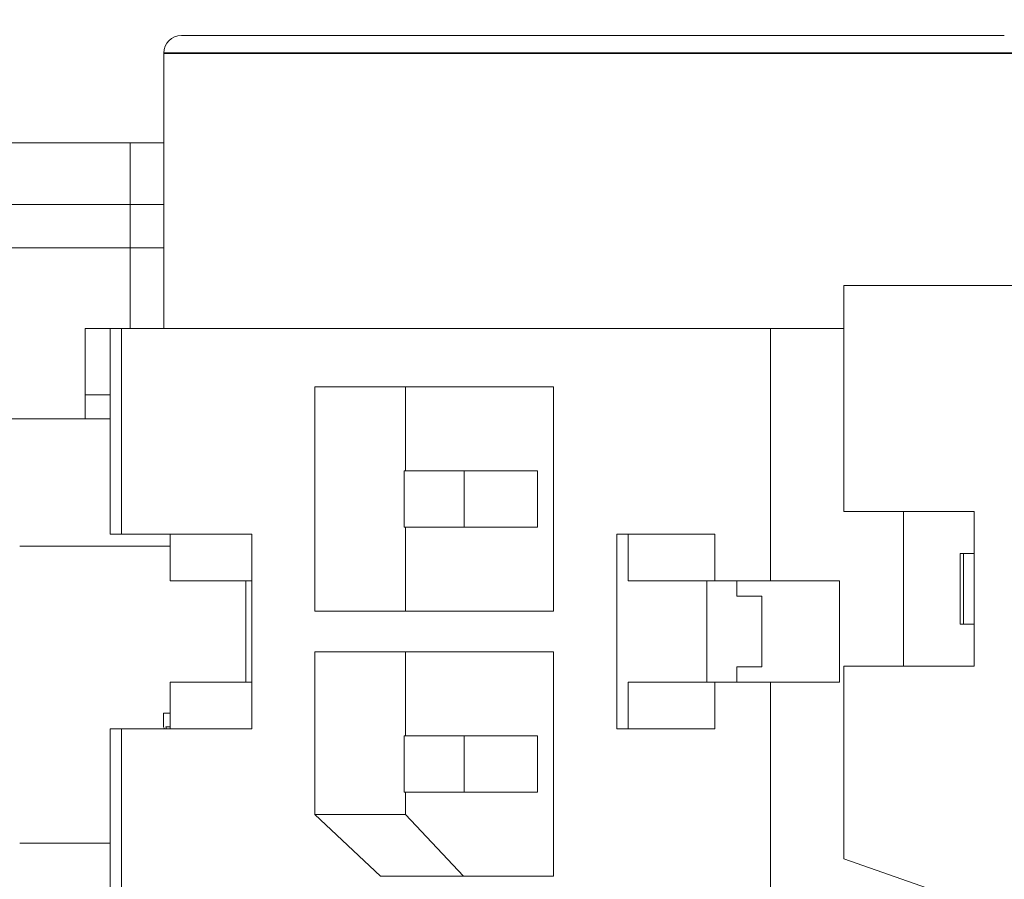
# Model space of a CAD drawing. Header units: millimetres. Extents: x 4 to 1188, y 1 to 840.
# Tile 139 of 256: x 700.58 to 702.17, y 494.06 to 495.45. Entities that reach past the tile are written whole.
import ezdxf

# ---------------------------------------------------------------- set-up
doc = ezdxf.new("R2010")
doc.units = ezdxf.units.MM
doc.layers.add('1', color=7, linetype='Continuous')
doc.styles.add('Arial Unicode MS', font='Arial Unicode MS')
doc.dimstyles.get("Standard").update_dxf_attribs({"dimtxt": 0.18, "dimasz": 0.18, "dimexe": 0.18, "dimexo": 0.0625, "dimgap": 0.09, "dimtad": 0, "dimtih": 1, "dimtoh": 1, "dimdec": 4, "dimzin": 0, "dimdsep": 46, "dimtxsty": 'Standard', "dimcen": 0.09, "dimadec": 0, "dimazin": 0, "dimtfac": 1, "dimtdec": 4, "dimtofl": 0, "dimtmove": 0, "dimatfit": 3, "dimfxl": 0, "dimtolj": 1, "dimtzin": 0, "dimarcsym": 0})

# ---------------------------------------------------------------- blocks, each defined once
blk = doc.blocks.new('_U46')
at = {"layer": '1', "color": 18, "lineweight": 35}
for p, q in [((686.8981, 499.3819), (667.741, 499.3819)), ((669.741, 499.3819), (669.741, 485.8009)), ((715.2372, 485.8009), (667.741, 485.8009))]:
    blk.add_line(p, q, dxfattribs=at)
at = {"layer": '1', "color": 18, "lineweight": 70}
for points in [[(669.741, 499.3819), (670.5169, 495.8819), (668.9651, 495.8819)], [(669.741, 485.8009), (668.9651, 489.3009), (670.5169, 489.3009)]]:
    blk.add_solid(points, dxfattribs=at)
at = {"layer": '1', "color": 18, "linetype": 'Continuous', "lineweight": 13, "insert": (669.2881, 490.5456), "char_height": 3, "attachment_point": 7, "rotation": 90, "line_spacing_factor": 1.047437, "style": 'Arial Unicode MS'}
blk.add_mtext('\\fArial Unicode MS|b0|i0;\\W1.0000;95', dxfattribs=at)

msp = doc.modelspace()

# ---------------------------------------------------------------- hatches: boundary and pattern name
at = {"layer": '1', "linetype": 'Continuous', "lineweight": 35}
h = msp.add_hatch(dxfattribs=at)
h.set_pattern_fill('ANSI31', color=154, scale=1.55, angle=-2.13e-14, style=0)
h.paths.add_polyline_path([(694.5767, 492.2676), (694.5767, 491.839), (691.8696, 491.839), (691.8696, 492.2676)], flags=0)
edge = h.paths.add_edge_path(flags=0)
edge.add_arc((705.641, 497.8176), 0.5429, 0, 90, ccw=False)
edge.add_line((706.1838, 497.8176), (706.1838, 496.1247))
edge.add_line((706.1838, 496.1247), (705.7553, 496.1247))
edge.add_line((705.7553, 496.1247), (705.7553, 497.8176))
edge.add_arc((705.641, 497.8176), 0.1143, 0, 90)
edge.add_line((705.641, 497.9319), (704.2124, 497.9319))
edge.add_line((704.2124, 497.9319), (704.2124, 498.3605))
edge.add_line((704.2124, 498.3605), (705.641, 498.3605))
edge = h.paths.add_edge_path(flags=0)
edge.add_arc((684.441, 497.8176), 0.1143, 90, 180)
edge.add_line((684.3267, 497.8176), (684.3267, 496.1247))
edge.add_line((684.3267, 496.1247), (683.8981, 496.1247))
edge.add_line((683.8981, 496.1247), (683.8981, 497.8176))
edge.add_arc((684.441, 497.8176), 0.5429, 90, 180, ccw=False)
edge.add_line((684.441, 498.3605), (685.8696, 498.3605))
edge.add_line((685.8696, 498.3605), (685.8696, 497.9319))
edge.add_line((685.8696, 497.9319), (684.441, 497.9319))
h.paths.add_polyline_path([(695.5053, 491.839), (695.5053, 492.2676), (698.2124, 492.2676), (698.2124, 491.839)], flags=0)
h = msp.add_hatch(dxfattribs=at)
h.set_pattern_fill('ANSI31', color=154, scale=1.55, angle=-2.13e-14, style=0)
edge = h.paths.add_edge_path(flags=0)
edge.add_spline(control_points=[(701.4707, 493.893), (701.4804, 493.811), (701.4926, 493.7081), (701.5047, 493.6051)], knot_values=[0, 0, 0, 0, 1, 1, 1, 1], degree=3, periodic=0)
edge.add_spline(control_points=[(701.5047, 493.6051), (701.5019, 493.5701), (701.4881, 493.5472), (701.4672, 493.513), (701.4602, 493.5017), (701.446, 493.479), (701.4389, 493.4678), (701.4289, 493.4561)], knot_values=[0, 0, 0, 0, 0.5, 0.5, 0.75, 0.75, 1, 1, 1, 1], degree=3, periodic=0)
edge.add_line((701.4289, 493.4561), (701.3187, 493.9658))
edge.add_line((701.3187, 493.9658), (701.1743, 493.9658))
edge.add_line((701.1743, 493.9658), (701.1743, 493.4491))
edge.add_line((701.5969, 493.9658), (701.752, 494.0201))
edge.add_line((701.79, 493.893), (701.79, 494.2987))
edge.add_line((701.79, 494.2987), (701.5415, 494.2987))
edge.add_line((701.5415, 494.2987), (701.5415, 494.613))
edge.add_line((701.5415, 494.613), (701.79, 494.613))
edge.add_line((701.79, 494.613), (701.79, 494.9458))
edge.add_line((701.79, 494.9458), (700.741, 494.9458))
edge.add_line((700.741, 494.9458), (700.741, 494.613))
edge.add_line((700.741, 494.613), (700.9515, 494.613))
edge.add_line((700.9515, 494.613), (700.9515, 494.2987))
edge.add_line((700.9515, 494.2987), (700.741, 494.2987))
edge.add_line((700.741, 494.2987), (700.741, 494.0201))
edge.add_line((700.741, 494.0201), (700.8961, 493.9658))
h.paths.add_polyline_path([(701.0534, 494.4887), (701.4396, 494.4887), (701.4396, 494.8516), (701.0534, 494.8516)], flags=0)
h.paths.add_polyline_path([(701.4396, 494.423), (701.0534, 494.423), (701.0534, 494.1601), (701.1598, 494.0601), (701.4396, 494.0601)], flags=0)

# ---------------------------------------------------------------- linework, layer by layer
at = {"layer": '1', "color": 154, "linetype": 'Continuous', "lineweight": 13}
for p, q in [((700.8379, 495.4195), (700.9773, 495.4195)), ((700.8379, 495.4195), (700.9773, 495.4195)), ((700.9773, 495.4195), (701.188, 495.4195)), ((701.188, 495.4195), (701.3516, 495.4195)), ((701.3821, 495.4195), (701.3516, 495.4195)), ((701.4308, 495.4195), (701.4303, 495.4195)), ((701.4412, 495.4195), (701.4323, 495.4195)), ((701.6052, 495.4195), (701.5848, 495.4195)), ((701.6456, 495.4195), (701.6052, 495.4195)), ((701.6566, 495.4195), (701.6456, 495.4195)), ((701.7141, 495.4195), (701.66, 495.4195)), ((701.7235, 495.4195), (701.7141, 495.4195)), ((700.8093, 495.3909), (700.8093, 494.9458)), ((687.1124, 495.2462), (700.8093, 495.2462)), ((700.7553, 495.2462), (700.7553, 494.9459)), ((700.8091, 495.1462), (698.8356, 495.1462)), ((700.8092, 495.0763), (698.8501, 495.0763)), ((701.9087, 494.6498), (701.9087, 495.0155)), ((701.9087, 495.0155), (702.9455, 495.0155)), ((702.0373, 495.0155), (701.9087, 495.0155)), ((702.0037, 495.0155), (702.0819, 495.0155)), ((702.0373, 495.0155), (702.0037, 495.0155)), ((702.3168, 495.0155), (702.0819, 495.0155)), ((700.6822, 494.9458), (700.6822, 494.8387)), ((700.7229, 494.9458), (700.6822, 494.9458)), ((700.6822, 494.9458), (700.7229, 494.9458)), ((700.7229, 494.613), (700.7229, 494.9458)), ((701.0522, 494.9458), (700.7229, 494.9458)), ((700.7564, 494.9458), (700.7229, 494.9458)), ((700.741, 494.9458), (701.79, 494.9458)), ((700.741, 494.613), (700.741, 494.9458)), ((700.7564, 494.9458), (700.741, 494.9458)), ((701.2871, 494.9458), (701.0522, 494.9458)), ((701.6916, 494.9458), (701.2016, 494.9458)), ((701.2016, 494.9458), (701.2871, 494.9458)), ((701.7771, 494.9458), (701.6916, 494.9458)), ((701.9087, 494.9458), (701.7771, 494.9458)), ((701.79, 494.9458), (701.79, 494.538)), ((701.79, 494.9458), (701.9087, 494.9458)), ((701.4396, 494.8516), (701.0534, 494.8516)), ((701.0534, 494.8516), (701.0534, 494.4887)), ((701.1999, 494.8516), (701.1999, 494.7158)), ((701.4396, 494.4887), (701.4396, 494.8516)), ((700.6822, 494.7997), (700.6822, 494.8387)), ((700.7229, 494.8387), (700.6822, 494.8387)), ((699.2252, 494.7997), (700.7229, 494.7997)), ((701.1978, 494.6244), (701.1978, 494.7158)), ((701.1978, 494.7158), (701.2951, 494.7158)), ((701.3274, 494.7158), (701.1978, 494.7158)), ((701.2951, 494.7158), (701.2951, 494.6244)), ((701.4133, 494.7158), (701.2951, 494.7158)), ((701.4133, 494.7158), (701.3274, 494.7158)), ((701.4133, 494.7158), (701.4133, 494.6244)), ((702.1191, 494.6498), (701.9087, 494.6498)), ((702.005, 494.6498), (702.005, 494.3998)), ((702.1191, 494.3998), (702.1191, 494.6498)), ((701.2951, 494.6244), (701.1978, 494.6244)), ((701.1999, 494.6244), (701.1999, 494.4887)), ((701.2951, 494.6244), (701.4133, 494.6244)), ((700.7229, 494.613), (700.7564, 494.613)), ((700.9515, 494.613), (700.741, 494.613)), ((700.8196, 494.613), (700.8196, 494.538)), ((700.9515, 494.2987), (700.9515, 494.613)), ((701.5415, 494.613), (701.5415, 494.2987)), ((701.6999, 494.613), (701.5415, 494.613)), ((701.56, 494.613), (701.56, 494.538)), ((701.6999, 494.538), (701.6999, 494.613)), ((700.5766, 494.5937), (700.8196, 494.5937)), ((702.0969, 494.4676), (702.0969, 494.5819)), ((702.0969, 494.5819), (702.1191, 494.5819)), ((702.1018, 494.5819), (702.1018, 494.4676)), ((700.9515, 494.538), (700.8196, 494.538)), ((700.9418, 494.3737), (700.9418, 494.538)), ((701.56, 494.538), (701.6999, 494.538)), ((701.6871, 494.538), (701.6871, 494.3737)), ((701.79, 494.538), (701.6999, 494.538)), ((701.7359, 494.513), (701.7359, 494.538)), ((701.79, 494.538), (701.9016, 494.538)), ((701.9016, 494.538), (701.9016, 494.3737)), ((701.7761, 494.513), (701.7359, 494.513)), ((701.7761, 494.3987), (701.7761, 494.513)), ((701.0534, 494.4887), (701.4396, 494.4887)), ((701.1999, 494.4887), (701.0534, 494.4887)), ((701.1999, 494.4887), (701.4396, 494.4887)), ((702.1191, 494.4676), (702.0969, 494.4676)), ((702.1018, 494.4676), (702.0969, 494.4676)), ((702.1018, 494.4676), (702.1191, 494.4676)), ((701.4396, 494.423), (701.0534, 494.423)), ((701.0534, 494.423), (701.0534, 494.1601)), ((701.1999, 494.423), (701.1999, 494.2873)), ((701.4396, 494.0601), (701.4396, 494.423)), ((701.7407, 494.3987), (701.7359, 494.3987)), ((701.7359, 494.3987), (701.7761, 494.3987)), ((701.7359, 494.3737), (701.7359, 494.3987)), ((701.7407, 494.3987), (701.7761, 494.3987)), ((701.9087, 494.0884), (701.9087, 494.3998)), ((701.9087, 494.3998), (702.1191, 494.3998)), ((702.005, 494.3998), (701.9087, 494.3998)), ((702.1191, 494.3998), (702.005, 494.3998)), ((700.8196, 494.3737), (700.9418, 494.3737)), ((700.8196, 494.3737), (700.9515, 494.3737)), ((700.8196, 494.3737), (700.8196, 494.2987)), ((700.9418, 494.3737), (700.9515, 494.3737)), ((701.56, 494.3737), (701.6871, 494.3737)), ((701.6999, 494.3737), (701.56, 494.3737)), ((701.56, 494.3737), (701.56, 494.2987)), ((701.6871, 494.3737), (701.7407, 494.3737)), ((701.6999, 494.3737), (701.79, 494.3737)), ((701.6999, 494.2987), (701.6999, 494.3737)), ((701.7359, 494.3737), (701.9016, 494.3737)), ((701.79, 494.3737), (701.79, 493.893)), ((701.9016, 494.3737), (701.79, 494.3737)), ((700.8092, 494.3017), (700.8092, 494.324)), ((700.8092, 494.324), (700.8196, 494.324)), ((700.8104, 494.2987), (700.8092, 494.3017)), ((700.8129, 494.3017), (700.8196, 494.3017)), ((700.8141, 494.2987), (700.8129, 494.3017)), ((700.8129, 494.3017), (700.8196, 494.3017)), ((700.8196, 494.3017), (700.8196, 494.3017)), ((700.8196, 494.3017), (700.8196, 494.3016)), ((700.7229, 493.9624), (700.7229, 494.2987)), ((700.7229, 494.2987), (700.8196, 494.2987)), ((700.7229, 494.2987), (700.7564, 494.2987)), ((700.741, 494.2987), (700.9515, 494.2987)), ((700.741, 494.0201), (700.741, 494.2987)), ((700.7564, 494.2987), (700.741, 494.2987)), ((700.9515, 494.2987), (700.8196, 494.2987)), ((701.1978, 494.2873), (701.2951, 494.2873)), ((701.1978, 494.1958), (701.1978, 494.2873)), ((701.3274, 494.2873), (701.1978, 494.2873)), ((701.2951, 494.2873), (701.2951, 494.1958)), ((701.4133, 494.2873), (701.2951, 494.2873)), ((701.4133, 494.2873), (701.3274, 494.2873)), ((701.4133, 494.2873), (701.4133, 494.1958)), ((701.5415, 494.2987), (701.6999, 494.2987)), ((701.5415, 494.2987), (701.56, 494.2987)), ((701.56, 494.2987), (701.6999, 494.2987)), ((701.2951, 494.1958), (701.1978, 494.1958)), ((701.1999, 494.1958), (701.1999, 494.1601)), ((701.2951, 494.1958), (701.4133, 494.1958)), ((701.0534, 494.1601), (701.1598, 494.0601)), ((701.1999, 494.1601), (701.0534, 494.1601)), ((701.1999, 494.1601), (701.2938, 494.0601)), ((700.5766, 494.1137), (700.7229, 494.1137)), ((702.0637, 494.0341), (701.9087, 494.0884)), ((701.1598, 494.0601), (701.4396, 494.0601)), ((701.1598, 494.0601), (701.2938, 494.0601)), ((701.2938, 494.0601), (701.4396, 494.0601))]:
    msp.add_line(p, q, dxfattribs=at)
at = {"layer": '1', "color": 154, "linetype": 'Continuous', "lineweight": 35}
msp.add_line((700.8093, 495.3909), (702.2379, 495.3909), dxfattribs=at)
at = {"layer": '1', "color": 154, "linetype": 'Continuous', "lineweight": 13}
msp.add_arc((700.8379, 495.3909), 0.0286, 90, 180, dxfattribs=at)
msp.add_open_spline([(702.168, 495.4195), (702.1674, 495.4195), (702.1662, 495.4195), (702.1644, 495.4195), (702.1625, 495.4195), (702.1606, 495.4195), (702.1587, 495.4195), (702.1567, 495.4195), (702.1547, 495.4195), (702.1527, 495.4195), (702.1506, 495.4195), (702.1485, 495.4195), (702.1463, 495.4195), (702.1442, 495.4195), (702.1419, 495.4195), (702.1397, 495.4195), (702.1374, 495.4195), (702.1351, 495.4195), (702.1327, 495.4195), (702.1303, 495.4195), (702.1279, 495.4195), (702.1254, 495.4195), (702.123, 495.4195), (702.1204, 495.4195), (702.1179, 495.4195), (702.1153, 495.4195), (702.1126, 495.4195), (702.11, 495.4195), (702.1073, 495.4195), (702.1045, 495.4195), (702.1018, 495.4195), (702.099, 495.4195), (702.091, 495.4195), (702.0757, 495.4195), (702.0505, 495.4195), (702.0183, 495.4195), (701.9817, 495.4195), (701.9426, 495.4195), (701.9032, 495.4195), (701.8619, 495.4195), (701.8287, 495.4195), (701.7988, 495.4195), (701.7677, 495.4195), (701.73, 495.4195), (701.6922, 495.4195), (701.6593, 495.4195), (701.6319, 495.4195), (701.604, 495.4195), (701.5705, 495.4195), (701.531, 495.4195), (701.4917, 495.4195), (701.4581, 495.4195), (701.4307, 495.4195), (701.4036, 495.4195), (701.3719, 495.4195), (701.3299, 495.4195), (701.284, 495.4195), (701.2494, 495.4195), (701.2193, 495.4195), (701.1961, 495.4195), (701.171, 495.4195), (701.1496, 495.4195), (701.1293, 495.4195), (701.1092, 495.4195), (701.0896, 495.4195), (701.0752, 495.4195), (701.0655, 495.4195), (701.0602, 495.4195), (701.0549, 495.4195), (701.0494, 495.4195), (701.0438, 495.4195), (701.0381, 495.4195), (701.0323, 495.4195), (701.0264, 495.4195), (701.0205, 495.4195), (701.0144, 495.4195), (701.0084, 495.4195), (701.0022, 495.4195), (700.996, 495.4195), (700.9898, 495.4195), (700.9836, 495.4195), (700.9794, 495.4195), (700.9773, 495.4195)], degree=3, knots=[0, 0, 0, 0, 0.003518, 0.007036, 0.010554, 0.014072, 0.01759, 0.021108, 0.024626, 0.028144, 0.031662, 0.03518, 0.038698, 0.042216, 0.045734, 0.049252, 0.05277, 0.056288, 0.059806, 0.063324, 0.066842, 0.07036, 0.073878, 0.077396, 0.080914, 0.084432, 0.08795, 0.091468, 0.094986, 0.098504, 0.102022, 0.10554, 0.109058, 0.131993, 0.159912, 0.192813, 0.230695, 0.263653, 0.296608, 0.329545, 0.362473, 0.372765, 0.396967, 0.431255, 0.454168, 0.47708, 0.499989, 0.511037, 0.534483, 0.568771, 0.591685, 0.614597, 0.637506, 0.647988, 0.670557, 0.703425, 0.736358, 0.769288, 0.779836, 0.804128, 0.822644, 0.838805, 0.855744, 0.872683, 0.889621, 0.90656, 0.911245, 0.916085, 0.921078, 0.926225, 0.931527, 0.936982, 0.942591, 0.948354, 0.954271, 0.960342, 0.966567, 0.972946, 0.979478, 0.986165, 0.993005, 1, 1, 1, 1], dxfattribs=at)
for points in [[(701.5061, 495.4195), (701.4592, 495.4195), (701.4412, 495.4195)], [(701.5855, 495.4195), (701.5537, 495.4195), (701.5061, 495.4195)], [(701.7813, 495.4195), (701.769, 495.4195), (701.7699, 495.4195)], [(701.8327, 495.4195), (701.7948, 495.4195), (701.7813, 495.4195)], [(701.8838, 495.4195), (701.8614, 495.4195), (701.8327, 495.4195)], [(701.9224, 495.4195), (701.9061, 495.4195), (701.8838, 495.4195)], [(701.9531, 495.4195), (701.9387, 495.4195), (701.9224, 495.4195)]]:
    msp.add_open_spline(points, degree=2, dxfattribs=at)

# ---------------------------------------------------------------- dimensions: what is measured, and where the dimension line sits
at = {"layer": '1', "color": 18, "linetype": 'Continuous', "lineweight": 13}
dim = msp.add_linear_dim(base=(669.741, 485.8009), p1=(695.041, 499.3819), p2=(756.7381, 485.8009), angle=90, dimstyle='Standard', override={"dimtxt": 3, "dimasz": 3.5, "dimexe": 2, "dimexo": 1, "dimgap": 1.5, "dimtad": 1, "dimtih": 0, "dimtoh": 0, "dimdec": 0, "dimlfac": 7, "dimzin": 8, "dimdsep": 44, "dimlunit": 2, "dimtxsty": 'Arial Unicode MS', "dimsah": 1, "dimse1": 0, "dimse2": 0, "dimsd1": 0, "dimsd2": 0, "dimclrd": 18, "dimclre": 18, "dimclrt": 18, "dimtol": 0, "dimtm": -0.1, "dimtfac": 0.666667, "dimtdec": 2, "dimtofl": 1, "dimtmove": 0, "dimtzin": 8, "dimlwd": 35, "dimlwe": 35}, dxfattribs=at)
dim.commit()
dim.dimension.update_dxf_attribs({"geometry": '_U46', "text_midpoint": (669.741, 492.5914), "dimtype": 160})

doc.saveas('drawing.dxf')
